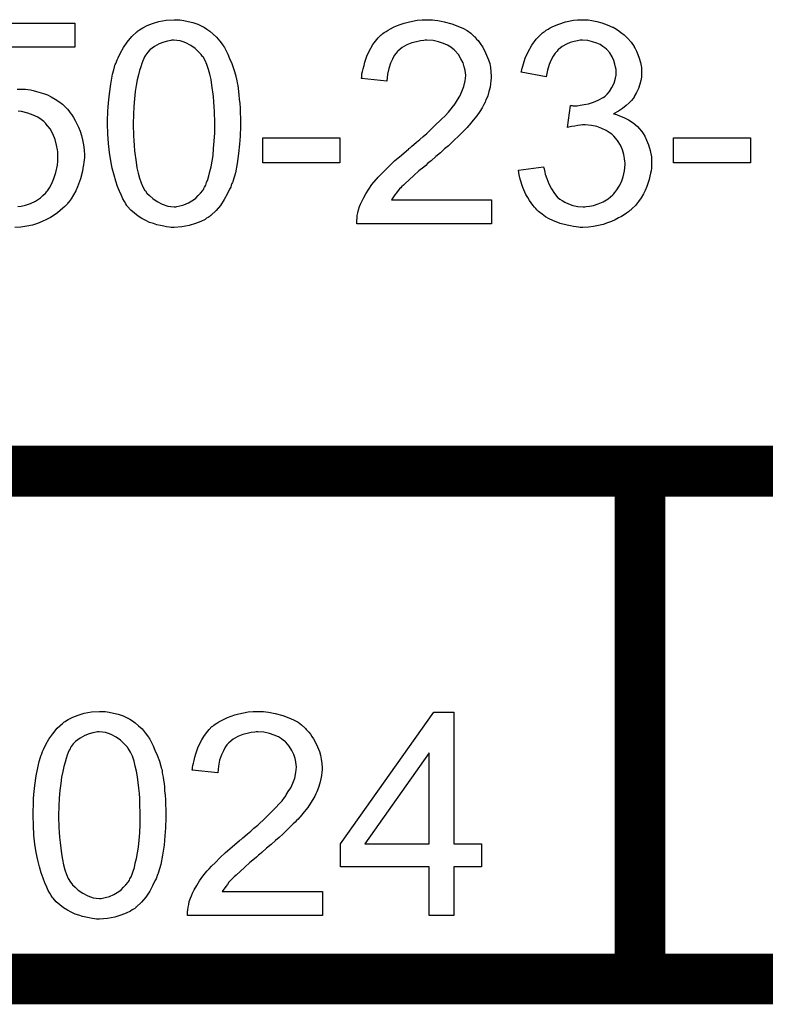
# Model space of a CAD drawing. Extents: x -1.7 to 9, y -2.8 to 5.2.
# Tile 138 of 227: x 7.525 to 7.819, y -2.82 to -2.432. Entities that reach past the tile are written whole.
import ezdxf

# ---------------------------------------------------------------- set-up
doc = ezdxf.new("R2010")
doc.units = 0
doc.layers.get('0').update_dxf_attribs({"linetype": 'CONTINUOUS'})
doc.layers.add('qfn32-50-23-b_document', color=1, linetype='CONTINUOUS')

# ---------------------------------------------------------------- blocks, each defined once
blk = doc.blocks.new('D58')
at = {"const_width": 0.005}
blk.add_lwpolyline([(-0.0025, 0, 1), (0.0025, 0, 1)], format="xyb", close=True, dxfattribs=at)
blk = doc.blocks.new('D60')
at = {"const_width": 0.01}
blk.add_lwpolyline([(-0.005, 0, 1), (0.005, 0, 1)], format="xyb", close=True, dxfattribs=at)

msp = doc.modelspace()

# ---------------------------------------------------------------- linework, layer by layer
at = {"layer": 'qfn32-50-23-b_document', "color": 1}
for points in [[(7.507148, -2.433579), (7.546949, -2.433579), (7.546949, -2.442951)], [(7.58837, -2.432307), (7.589874, -2.432538), (7.591609, -2.432885), (7.593461, -2.433348), (7.595427, -2.433926), (7.597279, -2.434852), (7.597394, -2.434852), (7.59751, -2.434968), (7.598088, -2.435315), (7.599014, -2.435893), (7.600171, -2.436703), (7.601444, -2.43786), (7.602832, -2.439133), (7.604105, -2.440637), (7.605378, -2.442372), (7.605493, -2.442604), (7.605956, -2.443182), (7.606419, -2.444224), (7.607229, -2.445728), (7.607923, -2.447463), (7.608849, -2.44943), (7.609658, -2.451744), (7.610353, -2.454289), (7.610353, -2.454405), (7.610468, -2.454637), (7.610584, -2.454984), (7.6107, -2.455562), (7.610815, -2.456256), (7.610931, -2.457066), (7.611163, -2.458108), (7.611278, -2.459265), (7.61151, -2.460537), (7.611625, -2.461926), (7.611741, -2.463546), (7.611972, -2.465165), (7.612088, -2.467017), (7.612088, -2.468868), (7.612204, -2.47095), (7.612204, -2.473149), (7.612204, -2.473264), (7.612204, -2.473727), (7.612204, -2.474537), (7.612204, -2.475463), (7.612088, -2.476735), (7.612088, -2.478124), (7.611972, -2.479628), (7.611857, -2.481248), (7.61151, -2.48495), (7.610931, -2.488768), (7.610237, -2.49247), (7.609774, -2.494206), (7.609196, -2.495941), (7.609196, -2.496057), (7.60908, -2.496289), (7.608849, -2.496751), (7.608617, -2.49733), (7.608386, -2.49814), (7.607923, -2.49895), (7.606997, -2.500917), (7.60584, -2.502999), (7.604336, -2.505313), (7.602601, -2.507396), (7.600518, -2.509363), (7.600403, -2.509363), (7.600287, -2.509594), (7.59994, -2.509825), (7.599477, -2.510057), (7.598898, -2.510404), (7.59832, -2.510867), (7.596584, -2.511677), (7.594502, -2.512487), (7.592072, -2.513296), (7.58918, -2.513759), (7.586056, -2.513991), (7.584899, -2.513991), (7.584089, -2.513875), (7.583163, -2.513759), (7.582006, -2.513528), (7.580734, -2.513296), (7.579345, -2.512949), (7.577957, -2.512487), (7.576453, -2.512024), (7.574949, -2.51133), (7.573444, -2.51052), (7.57194, -2.509594), (7.570436, -2.508437), (7.569048, -2.507164), (7.567775, -2.505776), (7.567659, -2.50566), (7.567428, -2.505313), (7.567081, -2.504735), (7.566502, -2.503809), (7.565924, -2.502768), (7.565345, -2.501379), (7.564535, -2.49976), (7.563841, -2.497908), (7.563147, -2.495826), (7.562453, -2.493396), (7.561759, -2.490735), (7.56118, -2.487727), (7.560602, -2.484487), (7.560255, -2.481016), (7.560023, -2.477198), (7.559908, -2.473149), (7.559908, -2.473033), (7.559908, -2.47257), (7.559908, -2.47176), (7.559908, -2.470835), (7.560023, -2.469562), (7.560023, -2.468173), (7.560139, -2.466669), (7.560255, -2.464934), (7.560602, -2.461347), (7.56118, -2.457529), (7.561874, -2.453711), (7.562337, -2.451976), (7.5628, -2.45024), (7.5628, -2.450124), (7.562916, -2.449893), (7.563147, -2.44943), (7.563378, -2.448852), (7.56361, -2.448042), (7.564073, -2.447232), (7.564998, -2.445265), (7.566155, -2.443182), (7.567659, -2.440984), (7.569395, -2.438786), (7.571477, -2.436934), (7.571593, -2.436934), (7.571709, -2.436703), (7.572056, -2.436472), (7.572519, -2.43624), (7.573097, -2.435778), (7.573792, -2.43543), (7.575527, -2.434505), (7.57761, -2.433695), (7.580039, -2.432885), (7.582932, -2.432422), (7.586056, -2.432191), (7.587097, -2.432191), (7.58837, -2.432307)], [(7.687872, -2.432307), (7.688797, -2.432422), (7.689954, -2.432538), (7.691227, -2.432769), (7.6925, -2.433001), (7.695508, -2.433811), (7.698516, -2.434968), (7.70002, -2.435662), (7.701524, -2.436472), (7.702913, -2.437513), (7.704185, -2.43867), (7.704301, -2.438786), (7.704533, -2.438901), (7.704764, -2.439364), (7.705227, -2.439827), (7.705805, -2.440405), (7.706384, -2.441215), (7.706962, -2.442025), (7.707656, -2.443067), (7.708813, -2.445265), (7.70997, -2.448042), (7.710433, -2.44943), (7.710665, -2.45105), (7.710896, -2.45267), (7.711012, -2.454405), (7.711012, -2.454637), (7.711012, -2.455215), (7.710896, -2.456141), (7.71078, -2.457413), (7.710549, -2.458802), (7.710086, -2.460422), (7.709623, -2.462157), (7.708929, -2.463893), (7.708813, -2.464124), (7.708582, -2.464702), (7.708119, -2.465628), (7.707425, -2.466901), (7.706499, -2.468289), (7.705342, -2.470025), (7.703954, -2.47176), (7.702334, -2.473727), (7.702103, -2.473959), (7.701524, -2.474653), (7.700946, -2.475231), (7.700367, -2.47581), (7.699673, -2.476504), (7.698748, -2.47743), (7.697822, -2.478355), (7.696665, -2.479396), (7.695508, -2.480553), (7.694119, -2.481826), (7.692615, -2.483099), (7.690996, -2.484603), (7.689144, -2.486107), (7.687293, -2.487727), (7.687177, -2.487843), (7.686946, -2.488074), (7.686483, -2.488421), (7.685905, -2.488884), (7.685211, -2.489578), (7.684401, -2.490272), (7.68255, -2.491776), (7.680583, -2.493512), (7.678731, -2.495247), (7.677112, -2.496751), (7.676417, -2.49733), (7.675839, -2.497908), (7.675723, -2.498024), (7.675376, -2.498371), (7.674913, -2.498834), (7.674335, -2.499528), (7.673756, -2.500338), (7.673062, -2.501148), (7.671674, -2.503115), (7.711127, -2.503115), (7.711127, -2.512602), (7.658021, -2.512602), (7.658021, -2.512487), (7.658021, -2.512024), (7.658021, -2.51133), (7.658137, -2.510404), (7.658252, -2.509363), (7.658484, -2.508206), (7.658715, -2.507049), (7.659178, -2.505776), (7.659178, -2.50566), (7.659294, -2.505545), (7.659525, -2.50485), (7.659988, -2.503809), (7.660682, -2.502421), (7.661608, -2.500801), (7.662765, -2.49895), (7.664038, -2.497099), (7.665657, -2.495132), (7.665657, -2.495016), (7.665889, -2.4949), (7.666467, -2.494206), (7.667508, -2.493165), (7.669013, -2.491661), (7.670748, -2.489925), (7.672946, -2.487843), (7.675608, -2.485528), (7.6785, -2.483099), (7.678616, -2.482983), (7.679078, -2.482636), (7.679773, -2.482057), (7.680583, -2.481363), (7.681624, -2.480438), (7.682897, -2.479396), (7.684169, -2.478239), (7.685673, -2.476967), (7.688566, -2.47419), (7.691458, -2.471413), (7.692847, -2.470025), (7.694119, -2.468636), (7.695276, -2.467364), (7.696202, -2.466091), (7.696202, -2.465975), (7.696434, -2.46586), (7.696665, -2.465512), (7.696896, -2.46505), (7.697706, -2.463777), (7.698632, -2.462273), (7.699442, -2.460422), (7.700252, -2.458455), (7.700714, -2.456256), (7.700946, -2.454174), (7.700946, -2.454058), (7.700946, -2.453942), (7.70083, -2.453248), (7.700714, -2.452091), (7.700367, -2.450818), (7.699904, -2.449199), (7.699095, -2.447579), (7.698053, -2.445959), (7.696665, -2.444339), (7.696434, -2.444108), (7.695855, -2.443645), (7.695045, -2.443067), (7.693772, -2.442257), (7.692153, -2.441562), (7.690301, -2.440868), (7.688103, -2.440405), (7.685673, -2.44029), (7.684979, -2.44029), (7.684516, -2.440405), (7.683128, -2.440521), (7.681508, -2.440868), (7.679773, -2.441331), (7.677806, -2.442141), (7.675955, -2.443182), (7.674219, -2.444571), (7.673988, -2.444802), (7.673525, -2.445381), (7.672831, -2.446306), (7.672136, -2.447695), (7.671327, -2.449314), (7.670632, -2.451397), (7.67017, -2.453711), (7.669938, -2.456372), (7.659872, -2.455331), (7.659872, -2.455215), (7.659988, -2.454868), (7.659988, -2.454289), (7.660104, -2.45348), (7.660335, -2.452554), (7.660566, -2.451513), (7.660914, -2.45024), (7.661261, -2.448967), (7.662186, -2.446191), (7.663575, -2.443414), (7.664385, -2.442025), (7.665426, -2.440637), (7.666467, -2.439364), (7.667624, -2.438207), (7.66774, -2.438091), (7.667971, -2.437976), (7.668318, -2.437629), (7.668897, -2.437282), (7.669591, -2.436819), (7.670401, -2.436356), (7.671327, -2.435778), (7.672484, -2.435199), (7.673756, -2.43462), (7.675145, -2.434042), (7.676649, -2.433579), (7.678269, -2.433116), (7.680004, -2.432769), (7.681855, -2.432422), (7.683822, -2.432307), (7.685905, -2.432191), (7.687062, -2.432191), (7.687872, -2.432307)], [(7.749193, -2.432307), (7.750697, -2.432538), (7.752548, -2.432885), (7.754631, -2.433463), (7.756713, -2.434158), (7.758796, -2.435083), (7.758912, -2.435083), (7.759027, -2.435199), (7.759721, -2.435546), (7.760763, -2.43624), (7.76192, -2.43705), (7.763308, -2.438207), (7.764697, -2.43948), (7.766085, -2.440984), (7.767242, -2.44272), (7.767358, -2.442951), (7.767705, -2.443529), (7.768167, -2.444571), (7.768746, -2.445843), (7.769324, -2.447347), (7.769787, -2.449083), (7.770134, -2.45105), (7.77025, -2.453017), (7.77025, -2.453248), (7.77025, -2.453942), (7.770134, -2.454868), (7.769903, -2.456141), (7.769556, -2.457645), (7.768977, -2.459265), (7.768283, -2.460884), (7.767358, -2.462504), (7.767242, -2.462736), (7.766895, -2.463198), (7.766201, -2.464008), (7.765275, -2.464934), (7.764118, -2.465975), (7.76273, -2.467132), (7.76111, -2.468173), (7.759143, -2.469215), (7.759259, -2.469215), (7.75949, -2.469331), (7.759837, -2.469446), (7.7603, -2.469562), (7.761573, -2.470025), (7.763192, -2.470719), (7.765044, -2.471644), (7.766895, -2.472802), (7.76863, -2.474306), (7.77025, -2.476041), (7.770366, -2.476273), (7.770829, -2.476967), (7.771523, -2.478124), (7.772217, -2.479628), (7.772911, -2.481479), (7.773605, -2.483677), (7.774068, -2.486223), (7.774184, -2.488999), (7.774184, -2.489115), (7.774184, -2.489462), (7.774184, -2.490041), (7.774068, -2.490735), (7.773953, -2.491661), (7.773721, -2.492702), (7.77349, -2.493859), (7.773258, -2.495132), (7.772333, -2.497908), (7.771639, -2.499412), (7.770944, -2.500801), (7.770019, -2.502305), (7.768977, -2.503809), (7.76782, -2.505313), (7.766432, -2.506702), (7.766316, -2.506817), (7.766085, -2.507049), (7.765622, -2.507396), (7.765044, -2.507859), (7.764349, -2.508437), (7.763424, -2.509016), (7.762382, -2.50971), (7.76111, -2.510288), (7.759837, -2.510983), (7.758333, -2.511677), (7.756829, -2.512255), (7.755093, -2.512834), (7.753242, -2.513296), (7.751275, -2.513644), (7.749308, -2.513875), (7.74711, -2.513991), (7.746069, -2.513991), (7.745375, -2.513875), (7.744449, -2.513759), (7.743408, -2.513644), (7.742251, -2.513412), (7.740978, -2.513181), (7.738201, -2.512487), (7.735309, -2.51133), (7.733805, -2.510635), (7.732416, -2.509825), (7.731028, -2.508784), (7.729639, -2.507743), (7.729524, -2.507627), (7.729292, -2.507396), (7.728945, -2.507049), (7.728598, -2.506586), (7.72802, -2.506007), (7.727441, -2.505198), (7.726747, -2.504388), (7.726053, -2.503346), (7.725359, -2.502189), (7.724664, -2.501032), (7.723392, -2.498256), (7.72235, -2.495016), (7.722003, -2.49328), (7.721772, -2.491429), (7.731606, -2.490157), (7.731606, -2.490272), (7.731722, -2.490504), (7.731838, -2.490966), (7.731953, -2.491545), (7.732069, -2.492239), (7.732301, -2.493049), (7.732879, -2.494785), (7.733689, -2.496867), (7.73473, -2.498834), (7.735887, -2.500685), (7.737276, -2.502305), (7.737507, -2.502421), (7.73797, -2.502883), (7.738895, -2.503462), (7.740052, -2.504041), (7.741441, -2.504735), (7.743176, -2.505313), (7.745143, -2.505776), (7.747226, -2.505892), (7.74792, -2.505892), (7.748383, -2.505776), (7.749655, -2.50566), (7.751275, -2.505313), (7.753127, -2.504735), (7.755093, -2.503925), (7.75706, -2.502768), (7.758912, -2.501148), (7.759143, -2.500917), (7.759721, -2.500222), (7.760416, -2.499181), (7.761341, -2.497793), (7.762267, -2.496057), (7.762961, -2.49409), (7.763539, -2.491776), (7.763771, -2.489231), (7.763771, -2.489115), (7.763771, -2.488884), (7.763771, -2.488537), (7.763655, -2.488074), (7.763539, -2.486801), (7.763192, -2.485297), (7.76273, -2.483446), (7.76192, -2.481595), (7.760763, -2.479744), (7.759259, -2.478008), (7.759027, -2.477777), (7.758449, -2.477314), (7.757523, -2.47662), (7.75625, -2.47581), (7.754631, -2.475), (7.752664, -2.474306), (7.750465, -2.473843), (7.748036, -2.473611), (7.746994, -2.473611), (7.746185, -2.473727), (7.745143, -2.473843), (7.743986, -2.474074), (7.742598, -2.474306), (7.741094, -2.474653), (7.742251, -2.465975), (7.742829, -2.465975), (7.743292, -2.466091), (7.744796, -2.466091), (7.746069, -2.46586), (7.747573, -2.465628), (7.749308, -2.465281), (7.751275, -2.464702), (7.753127, -2.463893), (7.755093, -2.462851), (7.755209, -2.462851), (7.755325, -2.462736), (7.755903, -2.462273), (7.756713, -2.461463), (7.757639, -2.460422), (7.758564, -2.458918), (7.759374, -2.457182), (7.759953, -2.455215), (7.760184, -2.454058), (7.760184, -2.452785), (7.760184, -2.45267), (7.760184, -2.452554), (7.760184, -2.45186), (7.759953, -2.450934), (7.759721, -2.449662), (7.759259, -2.448273), (7.75868, -2.446769), (7.757755, -2.445265), (7.756482, -2.443876), (7.756366, -2.443761), (7.755788, -2.443298), (7.754978, -2.44272), (7.753936, -2.442025), (7.752548, -2.441447), (7.750928, -2.440868), (7.749077, -2.440405), (7.746994, -2.44029), (7.746069, -2.44029), (7.745028, -2.440521), (7.743639, -2.440753), (7.742135, -2.441215), (7.740631, -2.441794), (7.739011, -2.44272), (7.737507, -2.443876), (7.737391, -2.443992), (7.736928, -2.444571), (7.736234, -2.445381), (7.735424, -2.446538), (7.734614, -2.448042), (7.733805, -2.449893), (7.73311, -2.452091), (7.732648, -2.454637), (7.722813, -2.452901), (7.722813, -2.452785), (7.722929, -2.452438), (7.723044, -2.451976), (7.72316, -2.451281), (7.723392, -2.450471), (7.723739, -2.449546), (7.724433, -2.447347), (7.72559, -2.444802), (7.726978, -2.442257), (7.728714, -2.439827), (7.730912, -2.437629), (7.731028, -2.437513), (7.731259, -2.437397), (7.731606, -2.437166), (7.732069, -2.436819), (7.732648, -2.436356), (7.733458, -2.435893), (7.734267, -2.43543), (7.735309, -2.434852), (7.737623, -2.433926), (7.740284, -2.433001), (7.743408, -2.432422), (7.745028, -2.432191), (7.74792, -2.432191), (7.749193, -2.432307)], [(7.546949, -2.442951), (7.5149, -2.442951)], [(7.58594, -2.44029), (7.585246, -2.44029), (7.584783, -2.440405), (7.58351, -2.440637), (7.582006, -2.440984), (7.580271, -2.441678), (7.578419, -2.44272), (7.577494, -2.443414), (7.576568, -2.444108), (7.575758, -2.445034), (7.574949, -2.446075), (7.574949, -2.446191), (7.574717, -2.446422), (7.574486, -2.446885), (7.574139, -2.447463), (7.573792, -2.448389), (7.573329, -2.44943), (7.572982, -2.450703), (7.572519, -2.452207), (7.572056, -2.453942), (7.571593, -2.455909), (7.57113, -2.458108), (7.570783, -2.460537), (7.570436, -2.463314), (7.570205, -2.466322), (7.570089, -2.469562), (7.569973, -2.473149), (7.569973, -2.47338), (7.569973, -2.473959), (7.569973, -2.475), (7.570089, -2.476388), (7.570089, -2.477892), (7.570205, -2.479744), (7.57032, -2.48171), (7.570552, -2.483793), (7.57113, -2.488305), (7.571477, -2.490504), (7.57194, -2.492586), (7.572403, -2.494553), (7.573097, -2.496404), (7.573792, -2.498024), (7.574601, -2.499412), (7.574601, -2.499528), (7.574833, -2.499644), (7.575411, -2.500454), (7.576453, -2.501495), (7.577725, -2.502652), (7.579461, -2.503809), (7.581428, -2.50485), (7.583626, -2.50566), (7.584783, -2.505776), (7.586056, -2.505892), (7.58675, -2.505892), (7.587213, -2.505776), (7.58837, -2.505545), (7.589989, -2.505082), (7.591725, -2.504272), (7.593692, -2.503115), (7.594618, -2.502421), (7.595543, -2.501495), (7.596469, -2.50057), (7.597394, -2.499412), (7.597394, -2.499297), (7.597626, -2.499065), (7.597857, -2.498718), (7.598088, -2.49814), (7.598551, -2.49733), (7.598898, -2.496289), (7.599361, -2.495132), (7.599824, -2.493743), (7.600171, -2.492008), (7.600634, -2.490157), (7.601097, -2.487958), (7.601444, -2.485644), (7.601675, -2.482867), (7.601907, -2.479975), (7.602138, -2.476735), (7.602138, -2.473149), (7.602138, -2.473033), (7.602138, -2.472917), (7.602138, -2.472339), (7.602138, -2.471297), (7.602022, -2.469909), (7.602022, -2.468405), (7.601907, -2.466554), (7.601791, -2.464587), (7.60156, -2.462389), (7.600981, -2.457992), (7.600634, -2.455794), (7.600171, -2.453711), (7.599708, -2.451744), (7.599014, -2.449893), (7.59832, -2.448273), (7.59751, -2.446885), (7.59751, -2.446769), (7.597279, -2.446653), (7.597047, -2.446306), (7.5967, -2.445843), (7.595659, -2.444802), (7.594386, -2.443529), (7.592651, -2.442372), (7.590684, -2.441331), (7.589642, -2.440868), (7.588485, -2.440521), (7.587213, -2.440405), (7.58594, -2.44029)], [(7.524272, -2.459496), (7.526817, -2.459496), (7.527511, -2.459612), (7.528437, -2.459727), (7.529478, -2.459843), (7.530635, -2.460075), (7.531908, -2.460422), (7.534685, -2.461231), (7.536189, -2.46181), (7.537693, -2.46262), (7.539197, -2.46343), (7.540701, -2.464355), (7.54209, -2.465512), (7.543478, -2.466785), (7.543594, -2.466901), (7.543825, -2.467132), (7.544172, -2.467479), (7.544635, -2.468058), (7.545214, -2.468868), (7.545792, -2.469678), (7.546486, -2.470719), (7.547181, -2.471876), (7.547759, -2.473149), (7.548453, -2.474537), (7.549032, -2.476157), (7.54961, -2.477777), (7.550073, -2.479512), (7.55042, -2.481479), (7.550651, -2.483446), (7.550767, -2.485528), (7.550767, -2.485644), (7.550767, -2.485991), (7.550767, -2.48657), (7.550651, -2.48738), (7.550536, -2.488305), (7.55042, -2.489347), (7.550189, -2.490619), (7.549957, -2.491892), (7.549263, -2.4949), (7.548106, -2.498024), (7.547412, -2.499644), (7.546486, -2.501148), (7.545561, -2.502768), (7.544404, -2.504272), (7.544288, -2.504388), (7.544057, -2.504735), (7.543594, -2.505198), (7.543015, -2.505776), (7.542205, -2.50647), (7.54128, -2.507396), (7.540123, -2.508206), (7.53885, -2.509131), (7.537462, -2.510057), (7.535842, -2.510867), (7.534106, -2.511677), (7.532255, -2.512487), (7.530288, -2.513065), (7.52809, -2.513528), (7.525776, -2.513875), (7.523346, -2.513991)], [(7.524503, -2.505776), (7.525892, -2.50566), (7.527511, -2.505198), (7.529478, -2.504619), (7.531445, -2.503693), (7.533528, -2.502305), (7.534453, -2.501495), (7.535379, -2.50057), (7.535495, -2.500454), (7.53561, -2.500338), (7.535842, -2.499991), (7.536189, -2.499644), (7.536999, -2.498371), (7.537925, -2.496751), (7.538734, -2.494785), (7.539544, -2.492355), (7.540123, -2.489462), (7.540354, -2.487958), (7.540354, -2.486338), (7.540354, -2.486223), (7.540354, -2.485991), (7.540354, -2.485528), (7.540239, -2.48495), (7.540239, -2.484256), (7.540123, -2.483446), (7.539776, -2.481595), (7.539197, -2.479396), (7.538387, -2.477198), (7.53723, -2.475115), (7.53561, -2.473149), (7.53561, -2.473033), (7.535379, -2.472917), (7.534801, -2.472339), (7.533759, -2.471529), (7.532371, -2.470603), (7.53052, -2.469793), (7.528437, -2.468983), (7.526007, -2.468405), (7.524619, -2.468173)], [(7.651426, -2.488537), (7.620997, -2.488537), (7.620997, -2.478702), (7.651426, -2.478702), (7.651426, -2.488537)], [(7.813175, -2.488537), (7.782746, -2.488537), (7.782746, -2.478702), (7.813175, -2.478702), (7.813175, -2.488537)], [(7.559003, -2.704736), (7.560507, -2.704968), (7.562243, -2.705315), (7.564094, -2.705778), (7.566061, -2.706356), (7.567912, -2.707282), (7.568028, -2.707282), (7.568144, -2.707397), (7.568722, -2.707744), (7.569648, -2.708323), (7.570805, -2.709133), (7.572077, -2.71029), (7.573466, -2.711562), (7.574739, -2.713067), (7.576011, -2.714802), (7.576127, -2.715034), (7.57659, -2.715612), (7.577052, -2.716653), (7.577862, -2.718157), (7.578557, -2.719893), (7.579482, -2.72186), (7.580292, -2.724174), (7.580986, -2.726719), (7.580986, -2.726835), (7.581102, -2.727066), (7.581218, -2.727413), (7.581333, -2.727992), (7.581449, -2.728686), (7.581565, -2.729496), (7.581796, -2.730537), (7.581912, -2.731694), (7.582143, -2.732967), (7.582259, -2.734355), (7.582375, -2.735975), (7.582606, -2.737595), (7.582722, -2.739446), (7.582722, -2.741297), (7.582837, -2.74338), (7.582837, -2.745578), (7.582837, -2.745694), (7.582837, -2.746157), (7.582837, -2.746967), (7.582837, -2.747892), (7.582722, -2.749165), (7.582722, -2.750553), (7.582606, -2.752057), (7.58249, -2.753677), (7.582143, -2.75738), (7.581565, -2.761198), (7.580871, -2.7649), (7.580408, -2.766636), (7.579829, -2.768371), (7.579829, -2.768487), (7.579714, -2.768718), (7.579482, -2.769181), (7.579251, -2.76976), (7.579019, -2.77057), (7.578557, -2.771379), (7.577631, -2.773346), (7.576474, -2.775429), (7.57497, -2.777743), (7.573234, -2.779825), (7.571152, -2.781792), (7.571036, -2.781792), (7.57092, -2.782024), (7.570573, -2.782255), (7.57011, -2.782487), (7.569532, -2.782834), (7.568953, -2.783296), (7.567218, -2.784106), (7.565135, -2.784916), (7.562706, -2.785726), (7.559813, -2.786189), (7.556689, -2.78642), (7.555532, -2.78642), (7.554722, -2.786305), (7.553797, -2.786189), (7.55264, -2.785958), (7.551367, -2.785726), (7.549979, -2.785379), (7.54859, -2.784916), (7.547086, -2.784454), (7.545582, -2.783759), (7.544078, -2.782949), (7.542574, -2.782024), (7.54107, -2.780867), (7.539681, -2.779594), (7.538409, -2.778206), (7.538293, -2.77809), (7.538062, -2.777743), (7.537715, -2.777164), (7.537136, -2.776239), (7.536557, -2.775198), (7.535979, -2.773809), (7.535169, -2.772189), (7.534475, -2.770338), (7.533781, -2.768256), (7.533087, -2.765826), (7.532392, -2.763165), (7.531814, -2.760157), (7.531235, -2.756917), (7.530888, -2.753446), (7.530657, -2.749628), (7.530541, -2.745578), (7.530541, -2.745463), (7.530541, -2.745), (7.530541, -2.74419), (7.530541, -2.743264), (7.530657, -2.741992), (7.530657, -2.740603), (7.530773, -2.739099), (7.530888, -2.737364), (7.531235, -2.733777), (7.531814, -2.729959), (7.532508, -2.726141), (7.532971, -2.724405), (7.533434, -2.72267), (7.533434, -2.722554), (7.533549, -2.722323), (7.533781, -2.72186), (7.534012, -2.721281), (7.534243, -2.720471), (7.534706, -2.719662), (7.535632, -2.717695), (7.536789, -2.715612), (7.538293, -2.713414), (7.540029, -2.711215), (7.542111, -2.709364), (7.542227, -2.709364), (7.542342, -2.709133), (7.54269, -2.708901), (7.543152, -2.70867), (7.543731, -2.708207), (7.544425, -2.70786), (7.546161, -2.706934), (7.548243, -2.706125), (7.550673, -2.705315), (7.553565, -2.704852), (7.556689, -2.70462), (7.557731, -2.70462), (7.559003, -2.704736)], [(7.62125, -2.704736), (7.622176, -2.704852), (7.623333, -2.704968), (7.624605, -2.705199), (7.625878, -2.70543), (7.628886, -2.70624), (7.631894, -2.707397), (7.633398, -2.708091), (7.634903, -2.708901), (7.636291, -2.709943), (7.637564, -2.7111), (7.637679, -2.711215), (7.637911, -2.711331), (7.638142, -2.711794), (7.638605, -2.712257), (7.639183, -2.712835), (7.639762, -2.713645), (7.64034, -2.714455), (7.641035, -2.715496), (7.642192, -2.717695), (7.643349, -2.720471), (7.643811, -2.72186), (7.644043, -2.72348), (7.644274, -2.725099), (7.64439, -2.726835), (7.64439, -2.727066), (7.64439, -2.727645), (7.644274, -2.72857), (7.644158, -2.729843), (7.643927, -2.731231), (7.643464, -2.732851), (7.643002, -2.734587), (7.642307, -2.736322), (7.642192, -2.736554), (7.64196, -2.737132), (7.641497, -2.738058), (7.640803, -2.739331), (7.639878, -2.740719), (7.638721, -2.742454), (7.637332, -2.74419), (7.635712, -2.746157), (7.635481, -2.746388), (7.634903, -2.747082), (7.634324, -2.747661), (7.633745, -2.748239), (7.633051, -2.748934), (7.632126, -2.749859), (7.6312, -2.750785), (7.630043, -2.751826), (7.628886, -2.752983), (7.627498, -2.754256), (7.625994, -2.755528), (7.624374, -2.757033), (7.622523, -2.758537), (7.620671, -2.760157), (7.620556, -2.760272), (7.620324, -2.760504), (7.619861, -2.760851), (7.619283, -2.761314), (7.618589, -2.762008), (7.617779, -2.762702), (7.615928, -2.764206), (7.613961, -2.765941), (7.61211, -2.767677), (7.61049, -2.769181), (7.609796, -2.76976), (7.609217, -2.770338), (7.609101, -2.770454), (7.608754, -2.770801), (7.608292, -2.771264), (7.607713, -2.771958), (7.607135, -2.772768), (7.60644, -2.773578), (7.605052, -2.775545), (7.644506, -2.775545), (7.644506, -2.785032), (7.591399, -2.785032), (7.591399, -2.784916), (7.591399, -2.784454), (7.591399, -2.783759), (7.591515, -2.782834), (7.591631, -2.781792), (7.591862, -2.780635), (7.592093, -2.779478), (7.592556, -2.778206), (7.592556, -2.77809), (7.592672, -2.777974), (7.592903, -2.77728), (7.593366, -2.776239), (7.59406, -2.77485), (7.594986, -2.773231), (7.596143, -2.771379), (7.597416, -2.769528), (7.599035, -2.767561), (7.599035, -2.767446), (7.599267, -2.76733), (7.599845, -2.766636), (7.600887, -2.765594), (7.602391, -2.76409), (7.604126, -2.762355), (7.606325, -2.760272), (7.608986, -2.757958), (7.611878, -2.755528), (7.611994, -2.755413), (7.612457, -2.755066), (7.613151, -2.754487), (7.613961, -2.753793), (7.615002, -2.752867), (7.616275, -2.751826), (7.617547, -2.750669), (7.619052, -2.749396), (7.621944, -2.74662), (7.624837, -2.743843), (7.626225, -2.742454), (7.627498, -2.741066), (7.628655, -2.739793), (7.62958, -2.738521), (7.62958, -2.738405), (7.629812, -2.738289), (7.630043, -2.737942), (7.630275, -2.737479), (7.631084, -2.736207), (7.63201, -2.734702), (7.63282, -2.732851), (7.63363, -2.730884), (7.634093, -2.728686), (7.634324, -2.726604), (7.634324, -2.726488), (7.634324, -2.726372), (7.634208, -2.725678), (7.634093, -2.724521), (7.633745, -2.723248), (7.633283, -2.721628), (7.632473, -2.720009), (7.631431, -2.718389), (7.630043, -2.716769), (7.629812, -2.716538), (7.629233, -2.716075), (7.628423, -2.715496), (7.627151, -2.714686), (7.625531, -2.713992), (7.62368, -2.713298), (7.621481, -2.712835), (7.619052, -2.71272), (7.618357, -2.71272), (7.617895, -2.712835), (7.616506, -2.712951), (7.614886, -2.713298), (7.613151, -2.713761), (7.611184, -2.714571), (7.609333, -2.715612), (7.607597, -2.717), (7.607366, -2.717232), (7.606903, -2.71781), (7.606209, -2.718736), (7.605515, -2.720124), (7.604705, -2.721744), (7.604011, -2.723827), (7.603548, -2.726141), (7.603316, -2.728802), (7.593251, -2.72776), (7.593251, -2.727645), (7.593366, -2.727298), (7.593366, -2.726719), (7.593482, -2.725909), (7.593713, -2.724984), (7.593945, -2.723942), (7.594292, -2.72267), (7.594639, -2.721397), (7.595565, -2.71862), (7.596953, -2.715843), (7.597763, -2.714455), (7.598804, -2.713067), (7.599845, -2.711794), (7.601002, -2.710637), (7.601118, -2.710521), (7.60135, -2.710405), (7.601697, -2.710058), (7.602275, -2.709711), (7.602969, -2.709249), (7.603779, -2.708786), (7.604705, -2.708207), (7.605862, -2.707629), (7.607135, -2.70705), (7.608523, -2.706472), (7.610027, -2.706009), (7.611647, -2.705546), (7.613382, -2.705199), (7.615234, -2.704852), (7.6172, -2.704736), (7.619283, -2.70462), (7.62044, -2.70462), (7.62125, -2.704736)], [(7.696339, -2.756801), (7.707215, -2.756801), (7.707215, -2.765826), (7.696339, -2.765826), (7.696339, -2.785032), (7.686505, -2.785032), (7.686505, -2.765826), (7.651679, -2.765826), (7.651679, -2.756801), (7.688356, -2.704968), (7.696339, -2.704968), (7.696339, -2.756801)], [(7.556574, -2.71272), (7.555879, -2.71272), (7.555417, -2.712835), (7.554144, -2.713067), (7.55264, -2.713414), (7.550904, -2.714108), (7.549053, -2.715149), (7.548127, -2.715843), (7.547202, -2.716538), (7.546392, -2.717463), (7.545582, -2.718505), (7.545582, -2.71862), (7.545351, -2.718852), (7.545119, -2.719314), (7.544772, -2.719893), (7.544425, -2.720818), (7.543962, -2.72186), (7.543615, -2.723133), (7.543152, -2.724637), (7.54269, -2.726372), (7.542227, -2.728339), (7.541764, -2.730537), (7.541417, -2.732967), (7.54107, -2.735744), (7.540838, -2.738752), (7.540723, -2.741992), (7.540607, -2.745578), (7.540607, -2.74581), (7.540607, -2.746388), (7.540607, -2.74743), (7.540723, -2.748818), (7.540723, -2.750322), (7.540838, -2.752173), (7.540954, -2.75414), (7.541185, -2.756223), (7.541764, -2.760735), (7.542111, -2.762933), (7.542574, -2.765016), (7.543037, -2.766983), (7.543731, -2.768834), (7.544425, -2.770454), (7.545235, -2.771842), (7.545235, -2.771958), (7.545466, -2.772074), (7.546045, -2.772883), (7.547086, -2.773925), (7.548359, -2.775082), (7.550094, -2.776239), (7.552061, -2.77728), (7.55426, -2.77809), (7.555417, -2.778206), (7.556689, -2.778321), (7.557383, -2.778321), (7.557846, -2.778206), (7.559003, -2.777974), (7.560623, -2.777512), (7.562359, -2.776702), (7.564325, -2.775545), (7.565251, -2.77485), (7.566177, -2.773925), (7.567102, -2.772999), (7.568028, -2.771842), (7.568028, -2.771727), (7.568259, -2.771495), (7.568491, -2.771148), (7.568722, -2.77057), (7.569185, -2.76976), (7.569532, -2.768718), (7.569995, -2.767561), (7.570458, -2.766173), (7.570805, -2.764437), (7.571267, -2.762586), (7.57173, -2.760388), (7.572077, -2.758074), (7.572309, -2.755297), (7.57254, -2.752405), (7.572772, -2.749165), (7.572772, -2.745578), (7.572772, -2.745463), (7.572772, -2.745347), (7.572772, -2.744768), (7.572772, -2.743727), (7.572656, -2.742339), (7.572656, -2.740835), (7.57254, -2.738983), (7.572425, -2.737017), (7.572193, -2.734818), (7.571615, -2.730422), (7.571267, -2.728223), (7.570805, -2.726141), (7.570342, -2.724174), (7.569648, -2.722323), (7.568953, -2.720703), (7.568144, -2.719314), (7.568144, -2.719199), (7.567912, -2.719083), (7.567681, -2.718736), (7.567334, -2.718273), (7.566292, -2.717232), (7.56502, -2.715959), (7.563284, -2.714802), (7.561317, -2.713761), (7.560276, -2.713298), (7.559119, -2.712951), (7.557846, -2.712835), (7.556574, -2.71272)], [(7.686505, -2.720934), (7.661282, -2.756801), (7.686505, -2.756801), (7.686505, -2.720934)]]:
    msp.add_lwpolyline(points, dxfattribs=at)
for points, const_width in [([(7.069582, -2.61), (7.769582, -2.61)], 0.02), ([(7.769582, -2.81), (7.769582, -2.61)], 0.02), ([(7.769582, -2.61), (8.569582, -2.61)], 0.02), ([(7.769582, -2.605), (7.769582, -2.605)], 0.01), ([(7.769582, -2.605), (7.769582, -2.605)], 0.01), ([(7.774582, -2.61), (7.774582, -2.61)], 0.01), ([(7.774582, -2.61), (7.774582, -2.61)], 0.01), ([(7.769582, -2.615), (7.769582, -2.615)], 0.01), ([(7.769582, -2.615), (7.769582, -2.615)], 0.01), ([(7.069582, -2.81), (7.769582, -2.81)], 0.02), ([(7.769582, -2.81), (8.969582, -2.81)], 0.02), ([(7.769582, -2.805), (7.769582, -2.805)], 0.01), ([(7.769582, -2.805), (7.769582, -2.805)], 0.01), ([(7.764582, -2.81), (7.764582, -2.81)], 0.01), ([(7.764582, -2.81), (7.764582, -2.81)], 0.01), ([(7.769582, -2.815), (7.769582, -2.815)], 0.01), ([(7.769582, -2.815), (7.769582, -2.815)], 0.01)]:
    msp.add_lwpolyline(points, dxfattribs=dict(at, const_width=const_width))
at = {"layer": 'qfn32-50-23-b_document', "color": 1, "const_width": 0.01}
for points in [[(7.774582, -2.61, 1), (7.764582, -2.61)], [(7.769582, -2.605, 1), (7.769582, -2.615)], [(7.769582, -2.615, 1), (7.769582, -2.605)], [(7.769582, -2.805, 1), (7.769582, -2.815)], [(7.769582, -2.815, 1), (7.769582, -2.805)], [(7.764582, -2.81, 1), (7.774582, -2.81)]]:
    msp.add_lwpolyline(points, format="xyb", dxfattribs=at)

# ---------------------------------------------------------------- block references
at = {"layer": 'qfn32-50-23-b_document'}
for name, p in [('D60', (7.769582, -2.61)), ('D60', (7.769582, -2.61)), ('D60', (7.769582, -2.61)), ('D58', (7.769582, -2.605)), ('D58', (7.769582, -2.605)), ('D58', (7.769582, -2.605)), ('D58', (7.769582, -2.605)), ('D58', (7.764582, -2.61)), ('D58', (7.774582, -2.61)), ('D58', (7.774582, -2.61)), ('D58', (7.774582, -2.61)), ('D58', (7.769582, -2.615)), ('D58', (7.769582, -2.615)), ('D58', (7.769582, -2.615)), ('D58', (7.769582, -2.615)), ('D60', (7.769582, -2.81)), ('D60', (7.769582, -2.81)), ('D60', (7.769582, -2.81)), ('D58', (7.769582, -2.805)), ('D58', (7.769582, -2.805)), ('D58', (7.769582, -2.805)), ('D58', (7.769582, -2.805)), ('D58', (7.764582, -2.81)), ('D58', (7.764582, -2.81)), ('D58', (7.764582, -2.81)), ('D58', (7.774582, -2.81)), ('D58', (7.769582, -2.815)), ('D58', (7.769582, -2.815)), ('D58', (7.769582, -2.815)), ('D58', (7.769582, -2.815))]:
    msp.add_blockref(name, p, dxfattribs=at)

doc.saveas('drawing.dxf')
